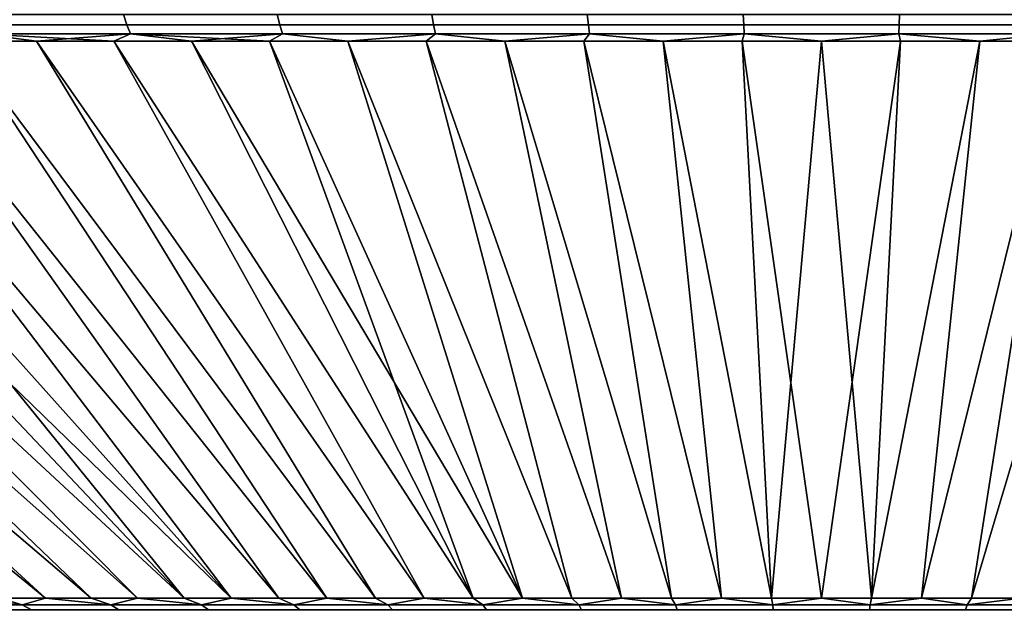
# Model space of a CAD drawing. Header units: metres. Extents: x -109 to 109, y -100 to 58.
# Tile 133 of 256: x -84 to -75, y 48 to 53. Entities that reach past the tile are written whole.
import ezdxf

# ---------------------------------------------------------------- set-up
doc = ezdxf.new("R2010")
doc.units = ezdxf.units.M
doc.layers.add('solid_21_062_100_XXX', color=7, linetype='CONTINUOUS')

msp = doc.modelspace()

# ---------------------------------------------------------------- linework, layer by layer
at = {"layer": 'solid_21_062_100_XXX'}
for points in [[(-84.183411, 53.246349, -30.038429), (-82.808258, 53.246349, -30.357008), (-82.77829, 53.152493, -30.212801), (-84.146912, 53.152493, -29.895737)], [(-82.808258, 53.246349, 30.357008), (-84.183411, 53.246349, 30.038429), (-84.146912, 53.152493, 29.895737), (-82.77829, 53.152493, 30.212801)], [(-82.808258, 53.246349, -30.357008), (-81.420036, 53.246349, -30.612665), (-81.39666, 53.152493, -30.467245), (-82.77829, 53.152493, -30.212801)], [(-81.420036, 53.246349, 30.612665), (-82.808258, 53.246349, 30.357008), (-82.77829, 53.152493, 30.212801), (-81.39666, 53.152493, 30.467245)], [(-81.420036, 53.246349, -30.612665), (-80.021614, 53.246349, -30.804874), (-80.004883, 53.152493, -30.658541), (-81.39666, 53.152493, -30.467245)], [(-80.021614, 53.246349, 30.804874), (-81.420036, 53.246349, 30.612665), (-81.39666, 53.152493, 30.467245), (-80.004883, 53.152493, 30.658541)], [(-80.021614, 53.246349, -30.804874), (-78.615891, 53.246349, -30.933235), (-78.605843, 53.152493, -30.786291), (-80.004883, 53.152493, -30.658541)], [(-78.615891, 53.246349, 30.933235), (-80.021614, 53.246349, 30.804874), (-80.004883, 53.152493, 30.658541), (-78.605843, 53.152493, 30.786291)], [(-78.615891, 53.246349, -30.933235), (-77.205788, 53.246349, -30.997482), (-77.202431, 53.152493, -30.850233), (-78.605843, 53.152493, -30.786291)], [(-77.205788, 53.246349, 30.997482), (-78.615891, 53.246349, 30.933235), (-78.605843, 53.152493, 30.786291), (-77.202431, 53.152493, 30.850233)], [(-77.205788, 53.246349, -30.997482), (-75.794212, 53.246349, -30.997482), (-75.797569, 53.152493, -30.850233), (-77.202431, 53.152493, -30.850233)], [(-75.794212, 53.246349, 30.997482), (-77.205788, 53.246349, 30.997482), (-77.202431, 53.152493, 30.850233), (-75.797569, 53.152493, 30.850233)], [(-75.794212, 53.246349, -30.997482), (-74.384109, 53.246349, -30.933235), (-74.394157, 53.152493, -30.786291), (-75.797569, 53.152493, -30.850233)], [(-74.384109, 53.246349, 30.933235), (-75.794212, 53.246349, 30.997482), (-75.797569, 53.152493, 30.850233), (-74.394157, 53.152493, 30.786291)], [(-84.146912, 53.152493, -29.895737), (-82.77829, 53.152493, -30.212801), (-82.746773, 53.071838, -30.061127), (-84.108521, 53.071838, -29.745653)], [(-82.77829, 53.152493, 30.212801), (-84.146912, 53.152493, 29.895737), (-84.108521, 53.071838, 29.745653), (-82.746773, 53.071838, 30.061127)], [(-82.77829, 53.152493, -30.212801), (-81.39666, 53.152493, -30.467245), (-81.372078, 53.071838, -30.314293), (-82.746773, 53.071838, -30.061127)], [(-81.39666, 53.152493, 30.467245), (-82.77829, 53.152493, 30.212801), (-82.746773, 53.071838, 30.061127), (-81.372078, 53.071838, 30.314293)], [(-81.39666, 53.152493, -30.467245), (-80.004883, 53.152493, -30.658541), (-79.987289, 53.071838, -30.504627), (-81.372078, 53.071838, -30.314293)], [(-80.004883, 53.152493, 30.658541), (-81.39666, 53.152493, 30.467245), (-81.372078, 53.071838, 30.314293), (-79.987289, 53.071838, 30.504627)], [(-80.004883, 53.152493, -30.658541), (-78.605843, 53.152493, -30.786291), (-78.595268, 53.071838, -30.631737), (-79.987289, 53.071838, -30.504627)], [(-78.605843, 53.152493, 30.786291), (-80.004883, 53.152493, 30.658541), (-79.987289, 53.071838, 30.504627), (-78.595268, 53.071838, 30.631737)], [(-78.605843, 53.152493, -30.786291), (-77.202431, 53.152493, -30.850233), (-77.198906, 53.071838, -30.695358), (-78.595268, 53.071838, -30.631737)], [(-77.202431, 53.152493, 30.850233), (-78.605843, 53.152493, 30.786291), (-78.595268, 53.071838, 30.631737), (-77.198906, 53.071838, 30.695358)], [(-77.202431, 53.152493, -30.850233), (-75.797569, 53.152493, -30.850233), (-75.801094, 53.071838, -30.695358), (-77.198906, 53.071838, -30.695358)], [(-75.797569, 53.152493, 30.850233), (-77.202431, 53.152493, 30.850233), (-77.198906, 53.071838, 30.695358), (-75.801094, 53.071838, 30.695358)], [(-75.797569, 53.152493, -30.850233), (-74.394157, 53.152493, -30.786291), (-74.404732, 53.071838, -30.631737), (-75.801094, 53.071838, -30.695358)], [(-74.394157, 53.152493, 30.786291), (-75.797569, 53.152493, 30.850233), (-75.801094, 53.071838, 30.695358), (-74.404732, 53.071838, 30.631737)], [(-86.781914, 53.071838, -28.930532), (-86.345718, 53.00507, -28.911638), (-82.260742, 47.968861, -15.680536), (-87.020775, 53.00507, -28.672884)], [(-86.781914, 53.071838, 28.930532), (-87.02076, 53.00507, 28.67289), (-81.834, 47.968861, 15.830786), (-86.345695, 53.00507, 28.911644)], [(-84.108521, 53.071838, -29.745653), (-83.595116, 53.00507, -29.70657), (-84.289566, 53.00507, -29.532078)], [(-84.108521, 53.071838, 29.745653), (-84.289551, 53.00507, 29.532084), (-83.595093, 53.00507, 29.706575)], [(-84.108521, 53.071838, 29.745653), (-83.595093, 53.00507, 29.706575), (-82.896744, 53.00507, 29.864738)], [(-82.746773, 53.071838, 30.061127), (-84.108521, 53.071838, 29.745653), (-82.896744, 53.00507, 29.864738)], [(-84.108521, 53.071838, -29.745653), (-82.746773, 53.071838, -30.061127), (-83.595116, 53.00507, -29.70657)], [(-82.746773, 53.071838, -30.061127), (-82.896759, 53.00507, -29.864735), (-83.595116, 53.00507, -29.70657)], [(-82.746773, 53.071838, -30.061127), (-82.194901, 53.00507, -30.006485), (-82.896759, 53.00507, -29.864735)], [(-82.746773, 53.071838, 30.061127), (-82.896744, 53.00507, 29.864738), (-82.194878, 53.00507, 30.006487)], [(-82.746773, 53.071838, 30.061127), (-82.194878, 53.00507, 30.006487), (-81.489883, 53.00507, 30.131744)], [(-81.372078, 53.071838, 30.314293), (-82.746773, 53.071838, 30.061127), (-81.489883, 53.00507, 30.131744)], [(-82.746773, 53.071838, -30.061127), (-81.372078, 53.071838, -30.314293), (-82.194901, 53.00507, -30.006485)], [(-81.372078, 53.071838, -30.314293), (-81.489906, 53.00507, -30.131741), (-82.194901, 53.00507, -30.006485)], [(-81.372078, 53.071838, -30.314293), (-80.782166, 53.00507, -30.240437), (-81.489906, 53.00507, -30.131741)], [(-81.372078, 53.071838, 30.314293), (-81.489883, 53.00507, 30.131744), (-80.78215, 53.00507, 30.240438)], [(-79.987289, 53.071838, 30.504627), (-81.372078, 53.071838, 30.314293), (-80.78215, 53.00507, 30.240438), (-80.07206, 53.00507, 30.332514)], [(-81.372078, 53.071838, -30.314293), (-79.987289, 53.071838, -30.504627), (-80.782166, 53.00507, -30.240437)], [(-79.987289, 53.071838, -30.504627), (-80.072083, 53.00507, -30.33251), (-80.782166, 53.00507, -30.240437)], [(-79.987289, 53.071838, -30.504627), (-79.360023, 53.00507, -30.407913), (-80.072083, 53.00507, -30.33251)], [(-79.987289, 53.071838, 30.504627), (-80.07206, 53.00507, 30.332514), (-79.360008, 53.00507, 30.407915)], [(-78.595268, 53.071838, 30.631737), (-79.987289, 53.071838, 30.504627), (-79.360008, 53.00507, 30.407915), (-78.646385, 53.00507, 30.466604)], [(-79.987289, 53.071838, -30.504627), (-78.595268, 53.071838, -30.631737), (-79.360023, 53.00507, -30.407913)], [(-78.595268, 53.071838, -30.631737), (-78.6464, 53.00507, -30.466604), (-79.360023, 53.00507, -30.407913)], [(-78.595268, 53.071838, -30.631737), (-77.931595, 53.00507, -30.508549), (-78.6464, 53.00507, -30.466604)], [(-78.595268, 53.071838, 30.631737), (-78.646385, 53.00507, 30.466604), (-77.931572, 53.00507, 30.508549)], [(-77.198906, 53.071838, 30.695358), (-78.595268, 53.071838, 30.631737), (-77.931572, 53.00507, 30.508549), (-77.215981, 53.00507, 30.533724)], [(-78.595268, 53.071838, -30.631737), (-77.198906, 53.071838, -30.695358), (-77.931595, 53.00507, -30.508549)], [(-77.198906, 53.071838, -30.695358), (-77.215996, 53.00507, -30.533724), (-77.931595, 53.00507, -30.508549)], [(-77.198906, 53.071838, -30.695358), (-76.500008, 53.00507, -30.542118), (-77.215996, 53.00507, -30.533724)], [(-77.198906, 53.071838, 30.695358), (-77.215981, 53.00507, 30.533724), (-76.499992, 53.00507, 30.542118)], [(-75.801094, 53.071838, 30.695358), (-77.198906, 53.071838, 30.695358), (-76.499992, 53.00507, 30.542118)], [(-77.198906, 53.071838, -30.695358), (-75.801094, 53.071838, -30.695358), (-76.500008, 53.00507, -30.542118)], [(-75.801094, 53.071838, -30.695358), (-75.784019, 53.00507, -30.533724), (-76.500008, 53.00507, -30.542118)], [(-75.801094, 53.071838, 30.695358), (-76.499992, 53.00507, 30.542118), (-75.784004, 53.00507, 30.533724)], [(-75.801094, 53.071838, 30.695358), (-75.784004, 53.00507, 30.533724), (-75.068405, 53.00507, 30.508549)], [(-74.404732, 53.071838, 30.631737), (-75.801094, 53.071838, 30.695358), (-75.068405, 53.00507, 30.508549)], [(-75.801094, 53.071838, -30.695358), (-74.404732, 53.071838, -30.631737), (-75.068428, 53.00507, -30.508549), (-75.784019, 53.00507, -30.533724)], [(-74.404732, 53.071838, -30.631737), (-74.353615, 53.00507, -30.466604), (-75.068428, 53.00507, -30.508549)], [(-74.404732, 53.071838, 30.631737), (-75.068405, 53.00507, 30.508549), (-74.3536, 53.00507, 30.466604)], [(-90.302002, 53.00507, 27.245655), (-83.922325, 47.968861, 14.965776), (-83.514336, 47.968861, 15.16128), (-89.6595, 53.00507, 27.561722)], [(-89.009781, 53.00507, -27.862633), (-83.514343, 47.968861, -15.161276), (-83.922333, 47.968861, -14.965773), (-89.659515, 53.00507, -27.561714)], [(-89.6595, 53.00507, 27.561722), (-83.514336, 47.968861, 15.16128), (-83.101204, 47.968861, 15.345664), (-89.009766, 53.00507, 27.86264)], [(-88.353172, 53.00507, -28.148237), (-83.101219, 47.968861, -15.34566), (-83.514343, 47.968861, -15.161276), (-89.009781, 53.00507, -27.862633)], [(-89.009766, 53.00507, 27.86264), (-83.101204, 47.968861, 15.345664), (-82.683235, 47.968861, 15.518793), (-88.353157, 53.00507, 28.148245)], [(-87.690048, 53.00507, -28.418371), (-82.683243, 47.968861, -15.518789), (-83.101219, 47.968861, -15.34566), (-88.353172, 53.00507, -28.148237)], [(-88.353157, 53.00507, 28.148245), (-82.683235, 47.968861, 15.518793), (-82.260727, 47.968861, 15.68054), (-87.690033, 53.00507, 28.418377)], [(-87.020775, 53.00507, -28.672884), (-82.260742, 47.968861, -15.680536), (-82.683243, 47.968861, -15.518789), (-87.690048, 53.00507, -28.418371)], [(-87.690033, 53.00507, 28.418377), (-82.260727, 47.968861, 15.68054), (-81.834, 47.968861, 15.830786), (-87.02076, 53.00507, 28.67289)], [(-85.665245, 53.00507, -29.134502), (-81.834007, 47.968861, -15.830783), (-82.260742, 47.968861, -15.680536), (-86.345718, 53.00507, -28.911638)], [(-86.345695, 53.00507, 28.911644), (-81.834, 47.968861, 15.830786), (-81.403358, 47.968861, 15.969422), (-85.66523, 53.00507, 29.134508)], [(-84.979736, 53.00507, -29.341354), (-81.403366, 47.968861, -15.969419), (-81.834007, 47.968861, -15.830783), (-85.665245, 53.00507, -29.134502)], [(-85.66523, 53.00507, 29.134508), (-81.403358, 47.968861, 15.969422), (-80.969116, 47.968861, 16.096346), (-84.979721, 53.00507, 29.341358)], [(-84.289566, 53.00507, -29.532078), (-80.969124, 47.968861, -16.096342), (-81.403366, 47.968861, -15.969419), (-84.979736, 53.00507, -29.341354)], [(-84.979721, 53.00507, 29.341358), (-80.969116, 47.968861, 16.096346), (-80.531601, 47.968861, 16.211464), (-84.289551, 53.00507, 29.532084)], [(-83.595116, 53.00507, -29.70657), (-80.531609, 47.968861, -16.21146), (-80.969124, 47.968861, -16.096342), (-84.289566, 53.00507, -29.532078)], [(-84.289551, 53.00507, 29.532084), (-80.531601, 47.968861, 16.211464), (-80.091125, 47.968861, 16.314692), (-83.595093, 53.00507, 29.706575)], [(-82.896759, 53.00507, -29.864735), (-80.091133, 47.968861, -16.31469), (-80.531609, 47.968861, -16.21146), (-83.595116, 53.00507, -29.70657)], [(-83.595093, 53.00507, 29.706575), (-80.091125, 47.968861, 16.314692), (-79.648018, 47.968861, 16.405954), (-82.896744, 53.00507, 29.864738)], [(-82.194901, 53.00507, -30.006485), (-79.648026, 47.968861, -16.405952), (-80.091133, 47.968861, -16.31469), (-82.896759, 53.00507, -29.864735)], [(-82.896744, 53.00507, 29.864738), (-79.648018, 47.968861, 16.405954), (-79.202599, 47.968861, 16.485184), (-82.194878, 53.00507, 30.006487)], [(-82.194901, 53.00507, -30.006485), (-81.489906, 53.00507, -30.131741), (-79.648026, 47.968861, -16.405952)], [(-81.489883, 53.00507, 30.131744), (-82.194878, 53.00507, 30.006487), (-79.202599, 47.968861, 16.485184)], [(-80.782166, 53.00507, -30.240437), (-79.202606, 47.968861, -16.485182), (-79.648026, 47.968861, -16.405952), (-81.489906, 53.00507, -30.131741)], [(-81.489883, 53.00507, 30.131744), (-79.202599, 47.968861, 16.485184), (-78.755203, 47.968861, 16.552322), (-80.78215, 53.00507, 30.240438)], [(-80.072083, 53.00507, -30.33251), (-78.755211, 47.968861, -16.552322), (-79.202606, 47.968861, -16.485182), (-80.782166, 53.00507, -30.240437)], [(-80.78215, 53.00507, 30.240438), (-78.755203, 47.968861, 16.552322), (-78.306145, 47.968861, 16.607323), (-80.07206, 53.00507, 30.332514)], [(-79.360023, 53.00507, -30.407913), (-78.30616, 47.968861, -16.607321), (-78.755211, 47.968861, -16.552322), (-80.072083, 53.00507, -30.33251)], [(-80.07206, 53.00507, 30.332514), (-78.306145, 47.968861, 16.607323), (-77.855766, 47.968861, 16.650143), (-79.360008, 53.00507, 30.407915)], [(-78.6464, 53.00507, -30.466604), (-77.855782, 47.968861, -16.650141), (-78.30616, 47.968861, -16.607321), (-79.360023, 53.00507, -30.407913)], [(-79.360008, 53.00507, 30.407915), (-77.855766, 47.968861, 16.650143), (-77.404396, 47.968861, 16.68075), (-78.646385, 53.00507, 30.466604)], [(-77.931595, 53.00507, -30.508549), (-77.404404, 47.968861, -16.680748), (-77.855782, 47.968861, -16.650141), (-78.6464, 53.00507, -30.466604)], [(-78.646385, 53.00507, 30.466604), (-77.404396, 47.968861, 16.68075), (-76.952362, 47.968861, 16.699123), (-77.931572, 53.00507, 30.508549)], [(-77.215996, 53.00507, -30.533724), (-76.95237, 47.968861, -16.699123), (-77.404404, 47.968861, -16.680748), (-77.931595, 53.00507, -30.508549)], [(-77.931572, 53.00507, 30.508549), (-76.952362, 47.968861, 16.699123), (-76.499992, 47.968861, 16.705248), (-77.215981, 53.00507, 30.533724)], [(-77.215996, 53.00507, -30.533724), (-76.500008, 53.00507, -30.542118), (-76.95237, 47.968861, -16.699123)], [(-77.215981, 53.00507, 30.533724), (-76.499992, 47.968861, 16.705248), (-76.04763, 47.968861, 16.699123), (-76.499992, 53.00507, 30.542118)], [(-75.784019, 53.00507, -30.533724), (-76.500008, 47.968861, -16.705248), (-76.95237, 47.968861, -16.699123), (-76.500008, 53.00507, -30.542118)], [(-75.068428, 53.00507, -30.508549), (-76.047638, 47.968861, -16.699123), (-76.500008, 47.968861, -16.705248), (-75.784019, 53.00507, -30.533724)], [(-75.784004, 53.00507, 30.533724), (-76.499992, 53.00507, 30.542118), (-76.04763, 47.968861, 16.699123)], [(-74.353615, 53.00507, -30.466604), (-75.595604, 47.968861, -16.68075), (-76.047638, 47.968861, -16.699123), (-75.068428, 53.00507, -30.508549)], [(-75.784004, 53.00507, 30.533724), (-76.04763, 47.968861, 16.699123), (-75.595596, 47.968861, 16.680748), (-75.068405, 53.00507, 30.508549)], [(-73.639992, 53.00507, -30.407915), (-75.144234, 47.968861, -16.650143), (-75.595604, 47.968861, -16.68075), (-74.353615, 53.00507, -30.466604)], [(-75.068405, 53.00507, 30.508549), (-75.595596, 47.968861, 16.680748), (-75.144218, 47.968861, 16.650141), (-74.3536, 53.00507, 30.466604)], [(-72.92794, 53.00507, -30.332514), (-74.693855, 47.968861, -16.607323), (-75.144234, 47.968861, -16.650143), (-73.639992, 53.00507, -30.407915)], [(-74.3536, 53.00507, 30.466604), (-75.144218, 47.968861, 16.650141), (-74.69384, 47.968861, 16.607321), (-73.639977, 53.00507, 30.407913)], [(-83.724289, 47.90863, 14.856583), (-84.324867, 47.968861, 14.759296), (-84.504753, 47.90863, 14.451035)], [(-83.724289, 47.90863, -14.856583), (-84.504753, 47.90863, -14.451035), (-84.324875, 47.968861, -14.759292), (-83.922333, 47.968861, -14.965773)], [(-84.504753, 47.90863, -14.451035), (-83.724289, 47.90863, -14.856583), (-83.641281, 47.861267, -14.685882), (-84.412781, 47.861267, -14.284992)], [(-83.724289, 47.90863, 14.856583), (-84.504753, 47.90863, 14.451035), (-84.412781, 47.861267, 14.284992), (-83.641281, 47.861267, 14.685882)], [(-83.724289, 47.90863, 14.856583), (-83.922325, 47.968861, 14.965776), (-84.324867, 47.968861, 14.759296)], [(-83.724289, 47.90863, -14.856583), (-83.922333, 47.968861, -14.965773), (-83.514343, 47.968861, -15.161276)], [(-83.724289, 47.90863, 14.856583), (-83.514336, 47.968861, 15.16128), (-83.922325, 47.968861, 14.965776)], [(-82.923355, 47.90863, 15.220019), (-83.514336, 47.968861, 15.16128), (-83.724289, 47.90863, 14.856583)], [(-82.923355, 47.90863, -15.220019), (-83.724289, 47.90863, -14.856583), (-83.514343, 47.968861, -15.161276), (-83.101219, 47.968861, -15.34566)], [(-83.724289, 47.90863, -14.856583), (-82.923355, 47.90863, -15.220019), (-82.849548, 47.861267, -15.045142), (-83.641281, 47.861267, -14.685882)], [(-82.923355, 47.90863, 15.220019), (-83.724289, 47.90863, 14.856583), (-83.641281, 47.861267, 14.685882), (-82.849548, 47.861267, 15.045142)], [(-82.923355, 47.90863, 15.220019), (-83.101204, 47.968861, 15.345664), (-83.514336, 47.968861, 15.16128)], [(-82.923355, 47.90863, -15.220019), (-83.101219, 47.968861, -15.34566), (-82.683243, 47.968861, -15.518789)], [(-82.923355, 47.90863, 15.220019), (-82.683235, 47.968861, 15.518793), (-83.101204, 47.968861, 15.345664)], [(-82.104202, 47.90863, 15.540313), (-82.683235, 47.968861, 15.518793), (-82.923355, 47.90863, 15.220019)], [(-82.104202, 47.90863, -15.540313), (-82.923355, 47.90863, -15.220019), (-82.683243, 47.968861, -15.518789), (-82.260742, 47.968861, -15.680536)], [(-82.923355, 47.90863, -15.220019), (-82.104202, 47.90863, -15.540313), (-82.03981, 47.861267, -15.361755), (-82.849548, 47.861267, -15.045142)], [(-82.104202, 47.90863, 15.540313), (-82.923355, 47.90863, 15.220019), (-82.849548, 47.861267, 15.045142), (-82.03981, 47.861267, 15.361755)], [(-82.104202, 47.90863, 15.540313), (-82.260727, 47.968861, 15.68054), (-82.683235, 47.968861, 15.518793)], [(-82.104202, 47.90863, -15.540313), (-82.260742, 47.968861, -15.680536), (-81.834007, 47.968861, -15.830783)], [(-82.104202, 47.90863, 15.540313), (-81.834, 47.968861, 15.830786), (-82.260727, 47.968861, 15.68054)], [(-81.269173, 47.90863, 15.816555), (-81.834, 47.968861, 15.830786), (-82.104202, 47.90863, 15.540313)], [(-81.269173, 47.90863, -15.816555), (-82.104202, 47.90863, -15.540313), (-81.834007, 47.968861, -15.830783), (-81.403366, 47.968861, -15.969419)], [(-82.104202, 47.90863, -15.540313), (-81.269173, 47.90863, -15.816555), (-81.214378, 47.861267, -15.634824), (-82.03981, 47.861267, -15.361755)], [(-81.269173, 47.90863, 15.816555), (-82.104202, 47.90863, 15.540313), (-82.03981, 47.861267, 15.361755), (-81.214378, 47.861267, 15.634824)], [(-81.269173, 47.90863, 15.816555), (-81.403358, 47.968861, 15.969422), (-81.834, 47.968861, 15.830786)], [(-81.269173, 47.90863, -15.816555), (-81.403366, 47.968861, -15.969419), (-80.969124, 47.968861, -16.096342)], [(-81.269173, 47.90863, 15.816555), (-80.969116, 47.968861, 16.096346), (-81.403358, 47.968861, 15.969422)], [(-80.420624, 47.90863, 16.047964), (-80.969116, 47.968861, 16.096346), (-81.269173, 47.90863, 15.816555)], [(-80.420624, 47.90863, -16.047964), (-81.269173, 47.90863, -15.816555), (-80.969124, 47.968861, -16.096342), (-80.531609, 47.968861, -16.21146)], [(-81.269173, 47.90863, -15.816555), (-80.420624, 47.90863, -16.047964), (-80.375572, 47.861267, -15.863574), (-81.214378, 47.861267, -15.634824)], [(-80.420624, 47.90863, 16.047964), (-81.269173, 47.90863, 15.816555), (-81.214378, 47.861267, 15.634824), (-80.375572, 47.861267, 15.863574)], [(-80.420624, 47.90863, 16.047964), (-80.531601, 47.968861, 16.211464), (-80.969116, 47.968861, 16.096346)], [(-80.420624, 47.90863, -16.047964), (-80.531609, 47.968861, -16.21146), (-80.091133, 47.968861, -16.31469)], [(-80.420624, 47.90863, 16.047964), (-80.091125, 47.968861, 16.314692), (-80.531601, 47.968861, 16.211464)], [(-79.560959, 47.90863, 16.233883), (-80.091125, 47.968861, 16.314692), (-80.420624, 47.90863, 16.047964)], [(-79.560959, 47.90863, -16.233883), (-80.420624, 47.90863, -16.047964), (-80.091133, 47.968861, -16.31469), (-79.648026, 47.968861, -16.405952)], [(-80.420624, 47.90863, -16.047964), (-79.560959, 47.90863, -16.233883), (-79.525787, 47.861267, -16.047358), (-80.375572, 47.861267, -15.863574)], [(-79.560959, 47.90863, 16.233883), (-80.420624, 47.90863, 16.047964), (-80.375572, 47.861267, 15.863574), (-79.525787, 47.861267, 16.047358)], [(-79.560959, 47.90863, 16.233883), (-79.648018, 47.968861, 16.405954), (-80.091125, 47.968861, 16.314692)], [(-79.560959, 47.90863, -16.233883), (-79.648026, 47.968861, -16.405952), (-79.202606, 47.968861, -16.485182)], [(-79.560959, 47.90863, 16.233883), (-79.202599, 47.968861, 16.485184), (-79.648018, 47.968861, 16.405954)], [(-78.692619, 47.90863, 16.373785), (-79.202599, 47.968861, 16.485184), (-79.560959, 47.90863, 16.233883)], [(-78.692619, 47.90863, -16.373785), (-79.560959, 47.90863, -16.233883), (-79.202606, 47.968861, -16.485182), (-78.755211, 47.968861, -16.552322)], [(-79.560959, 47.90863, -16.233883), (-78.692619, 47.90863, -16.373785), (-78.667427, 47.861267, -16.185652), (-79.525787, 47.861267, -16.047358)], [(-78.692619, 47.90863, 16.373785), (-79.560959, 47.90863, 16.233883), (-79.525787, 47.861267, 16.047358), (-78.667427, 47.861267, 16.185652)], [(-78.692619, 47.90863, 16.373785), (-78.755203, 47.968861, 16.552322), (-79.202599, 47.968861, 16.485184)], [(-78.692619, 47.90863, -16.373785), (-78.755211, 47.968861, -16.552322), (-78.30616, 47.968861, -16.607321)], [(-78.692619, 47.90863, 16.373785), (-78.306145, 47.968861, 16.607323), (-78.755203, 47.968861, 16.552322)], [(-77.818062, 47.90863, 16.467276), (-78.306145, 47.968861, 16.607323), (-78.692619, 47.90863, 16.373785)], [(-77.818062, 47.90863, -16.467276), (-78.692619, 47.90863, -16.373785), (-78.30616, 47.968861, -16.607321), (-77.855782, 47.968861, -16.650141)], [(-78.692619, 47.90863, -16.373785), (-77.818062, 47.90863, -16.467276), (-77.802917, 47.861267, -16.278067), (-78.667427, 47.861267, -16.185652)], [(-77.818062, 47.90863, 16.467276), (-78.692619, 47.90863, 16.373785), (-78.667427, 47.861267, 16.185652), (-77.802917, 47.861267, 16.278067)], [(-77.818062, 47.90863, 16.467276), (-77.855766, 47.968861, 16.650143), (-78.306145, 47.968861, 16.607323)], [(-77.818062, 47.90863, -16.467276), (-77.855782, 47.968861, -16.650141), (-77.404404, 47.968861, -16.680748)], [(-77.818062, 47.90863, 16.467276), (-77.404396, 47.968861, 16.68075), (-77.855766, 47.968861, 16.650143)], [(-76.939766, 47.90863, 16.514086), (-77.404396, 47.968861, 16.68075), (-77.818062, 47.90863, 16.467276)], [(-76.939766, 47.90863, -16.514086), (-77.818062, 47.90863, -16.467276), (-77.404404, 47.968861, -16.680748), (-76.95237, 47.968861, -16.699123)], [(-77.818062, 47.90863, -16.467276), (-76.939766, 47.90863, -16.514086), (-76.934715, 47.861267, -16.324341), (-77.802917, 47.861267, -16.278067)], [(-76.939766, 47.90863, 16.514086), (-77.818062, 47.90863, 16.467276), (-77.802917, 47.861267, 16.278067), (-76.934715, 47.861267, 16.324341)], [(-76.939766, 47.90863, 16.514086), (-76.952362, 47.968861, 16.699123), (-77.404396, 47.968861, 16.68075)], [(-76.939766, 47.90863, -16.514086), (-76.95237, 47.968861, -16.699123), (-76.500008, 47.968861, -16.705248)], [(-76.939766, 47.90863, 16.514086), (-76.499992, 47.968861, 16.705248), (-76.952362, 47.968861, 16.699123)], [(-76.060234, 47.90863, 16.514086), (-76.499992, 47.968861, 16.705248), (-76.939766, 47.90863, 16.514086)], [(-76.939766, 47.90863, -16.514086), (-76.500008, 47.968861, -16.705248), (-76.060234, 47.90863, -16.514086)], [(-76.939766, 47.90863, -16.514086), (-76.060234, 47.90863, -16.514086), (-76.065285, 47.861267, -16.324341), (-76.934715, 47.861267, -16.324341)], [(-76.060234, 47.90863, 16.514086), (-76.939766, 47.90863, 16.514086), (-76.934715, 47.861267, 16.324341), (-76.065285, 47.861267, 16.324341)], [(-76.060234, 47.90863, -16.514086), (-76.500008, 47.968861, -16.705248), (-76.047638, 47.968861, -16.699123)], [(-76.060234, 47.90863, 16.514086), (-76.04763, 47.968861, 16.699123), (-76.499992, 47.968861, 16.705248)], [(-76.060234, 47.90863, -16.514086), (-75.181938, 47.90863, -16.467276), (-75.197083, 47.861267, -16.278067), (-76.065285, 47.861267, -16.324341)], [(-75.181938, 47.90863, 16.467276), (-76.060234, 47.90863, 16.514086), (-76.065285, 47.861267, 16.324341), (-75.197083, 47.861267, 16.278067)], [(-76.060234, 47.90863, 16.514086), (-75.181938, 47.90863, 16.467276), (-75.595596, 47.968861, 16.680748), (-76.04763, 47.968861, 16.699123)], [(-76.060234, 47.90863, -16.514086), (-76.047638, 47.968861, -16.699123), (-75.595604, 47.968861, -16.68075)], [(-76.060234, 47.90863, -16.514086), (-75.595604, 47.968861, -16.68075), (-75.181938, 47.90863, -16.467276)], [(-75.181938, 47.90863, -16.467276), (-75.595604, 47.968861, -16.68075), (-75.144234, 47.968861, -16.650143)], [(-75.181938, 47.90863, 16.467276), (-75.144218, 47.968861, 16.650141), (-75.595596, 47.968861, 16.680748)], [(-75.181938, 47.90863, -16.467276), (-74.307381, 47.90863, -16.373785), (-74.332573, 47.861267, -16.185652), (-75.197083, 47.861267, -16.278067)], [(-74.307381, 47.90863, 16.373785), (-75.181938, 47.90863, 16.467276), (-75.197083, 47.861267, 16.278067), (-74.332573, 47.861267, 16.185652)], [(-75.181938, 47.90863, 16.467276), (-74.307381, 47.90863, 16.373785), (-74.69384, 47.968861, 16.607321), (-75.144218, 47.968861, 16.650141)], [(-75.181938, 47.90863, -16.467276), (-75.144234, 47.968861, -16.650143), (-74.693855, 47.968861, -16.607323)], [(-75.181938, 47.90863, -16.467276), (-74.693855, 47.968861, -16.607323), (-74.307381, 47.90863, -16.373785)]]:
    msp.add_3dface(points, dxfattribs=at)

doc.saveas('drawing.dxf')
